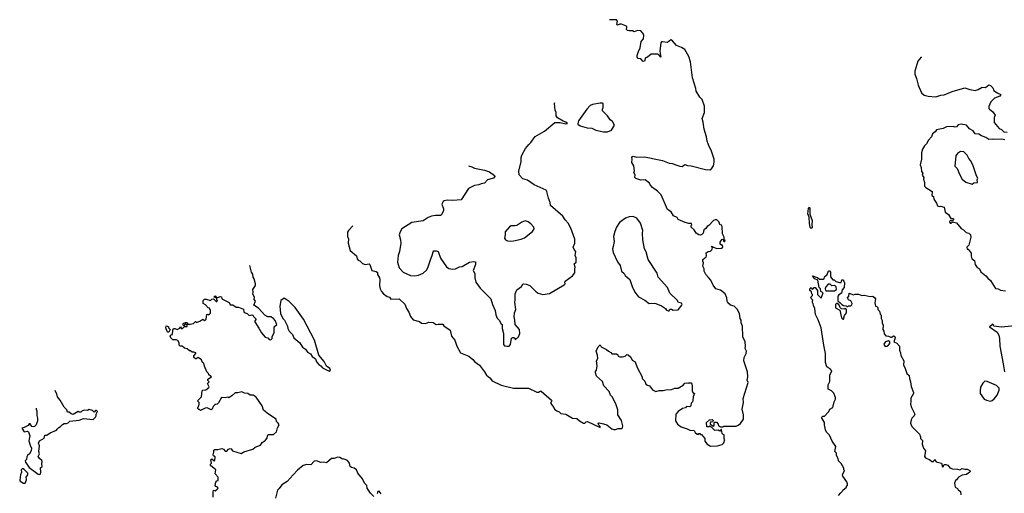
# Model space of a CAD drawing. Extents: x 1678431 to 1860718, y 384618 to 522882.
# Tile 136 of 256: x 1698311 to 1710160, y 508141 to 513844. Entities that reach past the tile are written whole.
import ezdxf

# ---------------------------------------------------------------- set-up
doc = ezdxf.new("R2010")
doc.units = 0

msp = doc.modelspace()

# ---------------------------------------------------------------- linework, layer by layer
at = {"layer": '0CON10XD'}
for points in [[(1702319, 511363), (1702266, 511305), (1702256, 511285), (1702254, 511235), (1702266, 511205), (1702264, 511155), (1702286, 511066), (1702365, 511000), (1702374, 510965), (1702385, 510948), (1702405, 510940), (1702438, 510908), (1702470, 510895), (1702518, 510905), (1702526, 510895), (1702550, 510825), (1702601, 510811), (1702615, 510800), (1702618, 510775), (1702641, 510735), (1702646, 510715), (1702641, 510645), (1702650, 510605), (1702665, 510572), (1702689, 510545), (1702735, 510512), (1702760, 510505), (1702778, 510478), (1702878, 510485), (1702945, 510418), (1702964, 510365), (1702995, 510322), (1703015, 510272), (1703045, 510229), (1703122, 510212), (1703145, 510192), (1703195, 510188), (1703235, 510202), (1703285, 510198), (1703324, 510174), (1703345, 510180), (1703405, 510180), (1703417, 510157), (1703492, 510105), (1703508, 510035), (1703546, 509985), (1703570, 509915), (1703614, 509835), (1703714, 509794), (1703765, 509753), (1703790, 509725), (1703843, 509683), (1703904, 509604), (1703930, 509565), (1703970, 509530), (1703995, 509497), (1704105, 509444), (1704255, 509406), (1704435, 509409), (1704535, 509358), (1704555, 509359), (1704575, 509372), (1704585, 509370), (1704709, 509265), (1704716, 509254), (1704698, 509225), (1704740, 509175), (1704747, 509155), (1704775, 509134), (1704805, 509123), (1704825, 509104), (1704885, 509094), (1704965, 509046), (1705015, 509044), (1705047, 509015), (1705095, 508986), (1705113, 508987), (1705126, 509004), (1705145, 509006), (1705295, 508934), (1705296, 508945), (1705282, 508962), (1705274, 508986), (1705285, 508990), (1705335, 508980), (1705375, 508967), (1705435, 508916), (1705461, 508911), (1705482, 508908), (1705515, 508920), (1705555, 508920), (1705565, 508930), (1705570, 508955), (1705555, 509020), (1705510, 509085), (1705508, 509145), (1705488, 509205), (1705445, 509298), (1705419, 509325), (1705405, 509367), (1705340, 509435), (1705325, 509488), (1705254, 509554), (1705241, 509591), (1705241, 509609), (1705252, 509625), (1705260, 509675), (1705253, 509735), (1705267, 509765), (1705263, 509805), (1705250, 509855), (1705273, 509907), (1705295, 509930), (1705310, 509905), (1705373, 509873), (1705395, 509852), (1705426, 509836), (1705435, 509820), (1705495, 509820), (1705508, 509808), (1705512, 509792), (1705533, 509783), (1705565, 509783), (1705597, 509793), (1705618, 509812), (1705635, 509810), (1705665, 509780), (1705682, 509745), (1705718, 509725), (1705743, 509655), (1705802, 509545), (1705803, 509525), (1705835, 509492), (1705848, 509455), (1705865, 509442), (1705892, 509435), (1705925, 509388), (1705965, 509368), (1706005, 509380), (1706055, 509378), (1706085, 509388), (1706155, 509390), (1706195, 509408), (1706235, 509408), (1706295, 509443), (1706315, 509467), (1706335, 509472), (1706355, 509468), (1706365, 509472), (1706395, 509470), (1706402, 509435), (1706402, 509375), (1706410, 509355), (1706430, 509345), (1706414, 509305), (1706412, 509258), (1706407, 509243), (1706390, 509225), (1706388, 509195), (1706375, 509182), (1706335, 509188), (1706325, 509172), (1706289, 509161), (1706235, 509127), (1706206, 509095), (1706204, 509014), (1706226, 508976), (1706272, 508942), (1706345, 508918), (1706375, 508900), (1706427, 508897), (1706440, 508875), (1706465, 508852), (1706475, 508850), (1706485, 508860), (1706495, 508860), (1706505, 508850), (1706515, 508850), (1706555, 508800), (1706558, 508768), (1706585, 508732), (1706625, 508710), (1706708, 508712), (1706765, 508730), (1706785, 508750), (1706798, 508788), (1706790, 508795), (1706790, 508845), (1706775, 508850), (1706763, 508863), (1706758, 508908), (1706752, 508908), (1706735, 508890), (1706715, 508900), (1706678, 508898), (1706638, 508938), (1706625, 508940), (1706615, 508950), (1706605, 508940), (1706582, 508942), (1706578, 508995), (1706612, 509028), (1706645, 509030), (1706658, 509018), (1706648, 509002), (1706625, 509000), (1706620, 508985), (1706622, 508972), (1706638, 508968), (1706655, 508950), (1706670, 508955), (1706670, 508995), (1706675, 509000), (1706695, 509000), (1706718, 508975), (1706720, 508955), (1706745, 508940), (1706775, 508940), (1706785, 508950), (1706935, 508950), (1706959, 508961), (1706985, 508982), (1707020, 509035), (1707022, 509085), (1707007, 509155), (1707021, 509235), (1707017, 509285), (1707076, 509475), (1707066, 509505), (1707074, 509545), (1707068, 509605), (1707027, 509737), (1707031, 509775), (1707053, 509825), (1707059, 509855), (1707043, 509885), (1707047, 509915), (1707040, 509965), (1707014, 510024), (1707010, 510155), (1706994, 510195), (1706994, 510225), (1706983, 510247), (1706974, 510305), (1706945, 510357), (1706910, 510395), (1706865, 510408), (1706833, 510435), (1706823, 510453), (1706820, 510495), (1706800, 510545), (1706745, 510587), (1706690, 510605), (1706658, 510648), (1706628, 510708), (1706599, 510739), (1706567, 510775), (1706550, 510815), (1706550, 510845), (1706532, 510875), (1706540, 510915), (1706532, 510935), (1706534, 510956), (1706572, 510988), (1706578, 511005), (1706574, 511036), (1706595, 511052), (1706625, 511058), (1706642, 511075), (1706648, 511095), (1706635, 511118), (1706695, 511090), (1706755, 511092), (1706772, 511105), (1706768, 511128), (1706755, 511130), (1706742, 511142), (1706740, 511165), (1706765, 511200), (1706778, 511198), (1706782, 511182), (1706795, 511170), (1706800, 511185), (1706790, 511195), (1706788, 511225), (1706770, 511265), (1706763, 511355), (1706755, 511370), (1706735, 511380), (1706730, 511405), (1706700, 511435), (1706680, 511435), (1706662, 511425), (1706605, 511368), (1706584, 511356), (1706569, 511331), (1706546, 511314), (1706538, 511275), (1706522, 511258), (1706505, 511248), (1706483, 511253), (1706450, 511275), (1706426, 511316), (1706390, 511345), (1706390, 511365), (1706398, 511375), (1706395, 511390), (1706365, 511390), (1706321, 511401), (1706237, 511437), (1706223, 511463), (1706181, 511481), (1706149, 511529), (1706105, 511558), (1706029, 511735), (1705985, 511781), (1705925, 511822), (1705897, 511855), (1705892, 511875), (1705840, 511915), (1705786, 511914), (1705724, 511934), (1705713, 511945), (1705717, 511977), (1705702, 512005), (1705710, 512025), (1705700, 512085), (1705677, 512125), (1705681, 512165), (1705678, 512185), (1705684, 512196), (1705695, 512200), (1705735, 512190), (1705825, 512192), (1705895, 512182), (1705925, 512171), (1706045, 512147), (1706128, 512118), (1706165, 512114), (1706195, 512099), (1706255, 512080), (1706285, 512077), (1706315, 512100), (1706347, 512087), (1706392, 512085), (1706565, 512041), (1706615, 512038), (1706635, 512047), (1706659, 512085), (1706670, 512130), (1706670, 512165), (1706634, 512274), (1706608, 512318), (1706585, 512380), (1706576, 512435), (1706548, 512525), (1706538, 512612), (1706523, 512655), (1706553, 512725), (1706551, 512805), (1706524, 512884), (1706495, 512912), (1706452, 512985), (1706448, 513015), (1706408, 513145), (1706385, 513338), (1706362, 513402), (1706314, 513485), (1706275, 513511), (1706215, 513534), (1706165, 513591), (1706145, 513602), (1706105, 513569), (1706045, 513578), (1706034, 513576), (1706026, 513565), (1706014, 513465), (1706025, 513392), (1706008, 513418), (1705988, 513428), (1705911, 513429), (1705865, 513393), (1705842, 513385), (1705830, 513345), (1705815, 513342), (1705785, 513372), (1705755, 513378), (1705743, 513395), (1705742, 513415), (1705758, 513462), (1705776, 513505), (1705790, 513580), (1705817, 513615), (1705820, 513655), (1705815, 513680), (1705785, 513710), (1705745, 513714), (1705705, 513698), (1705685, 513710), (1705645, 513710), (1705626, 513716), (1705614, 513725), (1705618, 513755), (1705612, 513765), (1705555, 513790), (1705535, 513789), (1705505, 513777), (1705497, 513787), (1705506, 513826), (1705495, 513842), (1705409, 513844)], [(1709164, 513399), (1709161, 513395), (1709121, 513345), (1709082, 513225), (1709085, 513187), (1709105, 513136), (1709125, 513055), (1709164, 512965), (1709195, 512937), (1709245, 512922), (1709335, 512917), (1709395, 512934), (1709435, 512938), (1709532, 512978), (1709685, 513023), (1709745, 513002), (1709809, 512991), (1709845, 513003), (1709895, 513033), (1709932, 513028), (1709975, 513058), (1709995, 513052), (1710024, 513024), (1710035, 512993), (1710075, 512962), (1710117, 512945), (1710116, 512934), (1710105, 512922), (1710042, 512898), (1709998, 512855), (1709975, 512800), (1709974, 512775), (1709980, 512765), (1710018, 512738), (1710050, 512695), (1710040, 512665), (1710040, 512605), (1710100, 512535), (1710125, 512521), (1710154, 512494), (1710195, 512488)], [(1703710, 512085), (1703754, 512074), (1703785, 512056), (1703904, 512034), (1703965, 512014), (1704025, 511970), (1704028, 511955), (1704013, 511937), (1703940, 511915), (1703904, 511876), (1703863, 511867), (1703835, 511854), (1703785, 511849), (1703710, 511810), (1703624, 511676), (1703525, 511667), (1703455, 511670), (1703418, 511662), (1703406, 511654), (1703392, 511625), (1703413, 511565), (1703413, 511547), (1703387, 511495), (1703375, 511487), (1703315, 511486), (1703265, 511477), (1703225, 511461), (1703165, 511424), (1703028, 511402), (1702911, 511325), (1702889, 511291), (1702876, 511255), (1702894, 511195), (1702896, 511155), (1702881, 511055), (1702866, 511005), (1702857, 510925), (1702877, 510855), (1702925, 510803), (1703015, 510763), (1703065, 510759), (1703111, 510768), (1703166, 510794), (1703205, 510830), (1703223, 510857), (1703257, 510963), (1703276, 511005), (1703285, 511050), (1703295, 511062), (1703323, 511063), (1703345, 511052), (1703374, 510973), (1703447, 510867), (1703475, 510850), (1703525, 510840), (1703554, 510844), (1703602, 510868), (1703635, 510873), (1703725, 510923), (1703775, 510933), (1703795, 510928), (1703796, 510895), (1703769, 510825), (1703788, 510788), (1703787, 510735), (1703800, 510685), (1703852, 510612), (1703980, 510485), (1704000, 510415), (1704032, 510342), (1704040, 510290), (1704055, 510252), (1704080, 510225), (1704105, 510182), (1704118, 510175), (1704116, 510125), (1704134, 510065), (1704132, 509935), (1704145, 509919), (1704175, 509912), (1704202, 509915), (1704217, 509933), (1704231, 510009), (1704245, 510019), (1704258, 510018), (1704272, 510005), (1704275, 509990), (1704312, 510025), (1704330, 510065), (1704327, 510115), (1704273, 510175), (1704270, 510225), (1704260, 510265), (1704267, 510315), (1704282, 510355), (1704269, 510445), (1704274, 510466), (1704272, 510545), (1704295, 510590), (1704350, 510630), (1704365, 510658), (1704377, 510663), (1704405, 510661), (1704452, 510642), (1704527, 510567), (1704551, 510551), (1704605, 510536), (1704685, 510549), (1704865, 510650), (1704876, 510665), (1704871, 510685), (1704877, 510695), (1704965, 510760), (1704992, 510795), (1704990, 510845), (1704997, 510865), (1704982, 510905), (1705007, 510925), (1705008, 510975), (1704994, 511005), (1705003, 511055), (1704985, 511078), (1704973, 511105), (1704992, 511155), (1704993, 511203), (1704944, 511335), (1704911, 511395), (1704876, 511435), (1704849, 511479), (1704699, 511605), (1704694, 511645), (1704674, 511695), (1704656, 511775), (1704645, 511792), (1704504, 511854), (1704421, 511911), (1704365, 511930), (1704323, 511975), (1704318, 512022), (1704347, 512135), (1704347, 512183), (1704354, 512215), (1704398, 512295), (1704437, 512343), (1704462, 512365), (1704515, 512436), (1704627, 512503), (1704750, 512605), (1704815, 512607), (1704885, 512590), (1704902, 512595), (1704885, 512610), (1704851, 512621), (1704783, 512663), (1704768, 512685), (1704766, 512725), (1704753, 512753), (1704747, 512835), (1704750, 512848)], [(1705385, 512493), (1705434, 512515), (1705469, 512575), (1705445, 512620), (1705417, 512637), (1705386, 512685), (1705324, 512745), (1705324, 512765), (1705333, 512785), (1705331, 512835), (1705325, 512840), (1705295, 512840), (1705206, 512824), (1705175, 512810), (1705136, 512765), (1705036, 512625), (1705026, 512596), (1705029, 512585), (1705055, 512566), (1705141, 512541), (1705195, 512538), (1705245, 512516), (1705335, 512496), (1705385, 512493)], [(1710165, 512399), (1710125, 512404), (1710035, 512400), (1710015, 512406), (1709975, 512400), (1709937, 512427), (1709885, 512444), (1709854, 512464), (1709811, 512471), (1709786, 512505), (1709741, 512531), (1709704, 512574), (1709642, 512588), (1709605, 512577), (1709584, 512556), (1709568, 512552), (1709545, 512558), (1709465, 512554), (1709425, 512533), (1709345, 512517), (1709327, 512493), (1709295, 512470), (1709284, 512435), (1709249, 512395), (1709225, 512350), (1709198, 512325), (1709177, 512285), (1709163, 512243), (1709164, 512166), (1709147, 512095), (1709160, 512065), (1709162, 512015), (1709178, 511995), (1709173, 511973), (1709190, 511945), (1709188, 511925), (1709200, 511885), (1709200, 511840), (1709214, 511824), (1709293, 511775), (1709288, 511728), (1709308, 511715), (1709313, 511683), (1709343, 511635), (1709355, 511602), (1709375, 511593), (1709393, 511597), (1709438, 511585), (1709448, 511525), (1709489, 511499), (1709515, 511450), (1709542, 511452), (1709550, 511445), (1709550, 511435), (1709542, 511428), (1709535, 511420), (1709512, 511428), (1709502, 511415), (1709510, 511395), (1709517, 511393), (1709535, 511410), (1709585, 511400), (1709640, 511330), (1709668, 511315), (1709702, 511282), (1709735, 511272), (1709752, 511255), (1709758, 511225), (1709732, 511128), (1709710, 511105), (1709713, 511083), (1709725, 511080), (1709762, 511035), (1709762, 510995), (1709770, 510965), (1709800, 510945), (1709808, 510895), (1709835, 510862), (1709863, 510843), (1709877, 510807), (1709939, 510759), (1709961, 510731), (1709992, 510705), (1710055, 510608), (1710085, 510602), (1710115, 510588), (1710175, 510579)], [(1709775, 511864), (1709795, 511878), (1709836, 511884), (1709833, 511915), (1709842, 511935), (1709824, 511964), (1709781, 512095), (1709755, 512148), (1709733, 512173), (1709714, 512215), (1709675, 512253), (1709634, 512256), (1709595, 512233), (1709578, 512205), (1709565, 512080), (1709592, 512052), (1709624, 511975), (1709655, 511924), (1709697, 511887), (1709775, 511864)], [(1707835, 511331), (1707825, 511342), (1707814, 511394), (1707811, 511465), (1707797, 511507), (1707805, 511570), (1707815, 511588), (1707821, 511565), (1707821, 511501), (1707846, 511425), (1707842, 511375), (1707849, 511345), (1707835, 511331)], [(1706115, 510338), (1706125, 510340), (1706135, 510358), (1706155, 510357), (1706175, 510347), (1706235, 510352), (1706280, 510405), (1706282, 510415), (1706275, 510430), (1706241, 510441), (1706225, 510468), (1706135, 510552), (1706105, 510620), (1705996, 510745), (1705983, 510793), (1705876, 510955), (1705849, 511049), (1705831, 511085), (1705809, 511195), (1705804, 511275), (1705811, 511305), (1705780, 511395), (1705736, 511455), (1705695, 511474), (1705645, 511472), (1705601, 511455), (1705529, 511401), (1705494, 511346), (1705472, 511295), (1705458, 511235), (1705464, 511175), (1705453, 511115), (1705444, 511085), (1705452, 511042), (1705505, 510928), (1705538, 510885), (1705554, 510815), (1705585, 510787), (1705597, 510765), (1705654, 510714), (1705681, 510631), (1705714, 510565), (1705758, 510508), (1705836, 510466), (1705885, 510428), (1705945, 510431), (1705965, 510426), (1706035, 510397), (1706082, 510365), (1706095, 510348), (1706115, 510338)], [(1704215, 511176), (1704255, 511182), (1704345, 511202), (1704385, 511219), (1704483, 511295), (1704502, 511325), (1704498, 511348), (1704464, 511385), (1704430, 511410), (1704395, 511421), (1704355, 511408), (1704295, 511366), (1704275, 511361), (1704225, 511363), (1704205, 511350), (1704152, 511288), (1704154, 511255), (1704146, 511215), (1704157, 511195), (1704181, 511181), (1704215, 511176)], [(1700638, 508095), (1700638, 508155), (1700645, 508180), (1700665, 508172), (1700689, 508191), (1700698, 508205), (1700688, 508218), (1700673, 508223), (1700662, 508235), (1700673, 508277), (1700685, 508290), (1700700, 508295), (1700698, 508335), (1700662, 508375), (1700670, 508425), (1700608, 508475), (1700608, 508492), (1700620, 508505), (1700612, 508545), (1700622, 508558), (1700652, 508532), (1700660, 508535), (1700662, 508582), (1700643, 508593), (1700638, 508605), (1700648, 508635), (1700648, 508662), (1700661, 508669), (1700695, 508668), (1700745, 508680), (1700763, 508673), (1700785, 508650), (1700805, 508650), (1700825, 508672), (1700845, 508680), (1700855, 508678), (1700873, 508653), (1700975, 508622), (1701008, 508642), (1701116, 508674), (1701145, 508698), (1701207, 508723), (1701230, 508755), (1701265, 508777), (1701289, 508805), (1701292, 508835), (1701301, 508849), (1701365, 508849), (1701400, 508880), (1701412, 508928), (1701433, 508965), (1701423, 508985), (1701403, 509005), (1701396, 509036), (1701304, 509094), (1701244, 509144), (1701228, 509195), (1701155, 509300), (1701120, 509325), (1701083, 509323), (1701055, 509343), (1701015, 509348), (1700985, 509362), (1700935, 509352), (1700905, 509353), (1700862, 509315), (1700827, 509293), (1700815, 509298), (1700785, 509290), (1700740, 509295), (1700705, 509232), (1700686, 509214), (1700668, 509212), (1700657, 509203), (1700640, 509185), (1700626, 509154), (1700615, 509148), (1700565, 509169), (1700544, 509166), (1700485, 509140), (1700475, 509150), (1700465, 509150), (1700450, 509165), (1700467, 509193), (1700472, 509215), (1700470, 509235), (1700452, 509255), (1700498, 509305), (1700508, 509375), (1700515, 509382), (1700552, 509388), (1700588, 509415), (1700592, 509425), (1700572, 509465), (1700590, 509485), (1700575, 509500), (1700573, 509515), (1700620, 509545), (1700585, 509570), (1700582, 509585), (1700562, 509605), (1700533, 509673), (1700527, 509707), (1700510, 509715), (1700499, 509749), (1700457, 509777), (1700435, 509762), (1700425, 509762), (1700408, 509775), (1700407, 509795), (1700432, 509825), (1700430, 509835), (1700405, 509842), (1700385, 509840), (1700367, 509857), (1700355, 509858), (1700325, 509882), (1700295, 509890), (1700265, 509912), (1700240, 509915), (1700230, 509925), (1700228, 509955), (1700215, 509980), (1700195, 509988), (1700155, 509990), (1700128, 510015), (1700120, 510035), (1700132, 510048), (1700150, 510055), (1700152, 510105), (1700163, 510127), (1700177, 510127), (1700205, 510112), (1700238, 510132), (1700245, 510150), (1700252, 510132), (1700265, 510122), (1700295, 510150), (1700325, 510150), (1700328, 510168), (1700315, 510180), (1700302, 510178), (1700285, 510160), (1700280, 510165), (1700280, 510185), (1700305, 510200), (1700328, 510198), (1700335, 510180), (1700362, 510178), (1700402, 510188), (1700425, 510210), (1700433, 510203), (1700445, 510203), (1700480, 510215), (1700515, 510238), (1700535, 510222), (1700555, 510240), (1700562, 510295), (1700575, 510300), (1700585, 510290), (1700605, 510310), (1700607, 510343), (1700595, 510370), (1700580, 510375), (1700545, 510410), (1700520, 510425), (1700520, 510465), (1700535, 510478), (1700555, 510480), (1700605, 510462), (1700625, 510480), (1700642, 510482), (1700675, 510450), (1700685, 510450), (1700690, 510465), (1700683, 510473), (1700680, 510500), (1700655, 510500), (1700652, 510508), (1700665, 510518), (1700680, 510500), (1700695, 510498), (1700725, 510510), (1700738, 510508), (1700742, 510482), (1700830, 510440), (1700845, 510412), (1700875, 510410), (1700915, 510382), (1700945, 510382), (1701005, 510358), (1701010, 510325), (1701023, 510313), (1701050, 510305), (1701073, 510283), (1701105, 510292), (1701118, 510288), (1701125, 510270), (1701157, 510237), (1701142, 510218), (1701142, 510205), (1701190, 510130), (1701222, 510072), (1701265, 510022), (1701295, 510012), (1701315, 509992), (1701332, 509988), (1701348, 510005), (1701348, 510025), (1701372, 510078), (1701373, 510145), (1701407, 510175), (1701384, 510224), (1701365, 510247), (1701335, 510268), (1701295, 510268), (1701260, 510285), (1701185, 510370), (1701130, 510405), (1701148, 510455), (1701132, 510475), (1701138, 510505), (1701118, 510538), (1701122, 510565), (1701117, 510595), (1701148, 510645), (1701148, 510665), (1701133, 510725), (1701120, 510745), (1701115, 510782), (1701100, 510805), (1701081, 510885)], [(1708166, 508114), (1708191, 508149), (1708210, 508165), (1708215, 508180), (1708260, 508215), (1708260, 508225), (1708272, 508238), (1708272, 508255), (1708265, 508280), (1708217, 508347), (1708214, 508366), (1708238, 508415), (1708230, 508425), (1708230, 508445), (1708195, 508500), (1708163, 508533), (1708162, 508562), (1708142, 508595), (1708140, 508625), (1708122, 508645), (1708132, 508705), (1708089, 508769), (1708055, 508842), (1708019, 508879), (1708007, 508907), (1707997, 508965), (1707998, 508995), (1707962, 509055), (1707975, 509070), (1707995, 509070), (1708050, 509125), (1708060, 509155), (1708098, 509175), (1708113, 509245), (1708129, 509275), (1708128, 509295), (1708107, 509347), (1708082, 509375), (1708042, 509395), (1708041, 509449), (1708061, 509489), (1708060, 509565), (1708083, 509615), (1708065, 509640), (1708038, 509655), (1708024, 509665), (1708007, 509715), (1708010, 509825), (1707987, 509927), (1707956, 510135), (1707921, 510231), (1707886, 510295), (1707880, 510365), (1707863, 510403), (1707860, 510425), (1707850, 510435), (1707850, 510455), (1707857, 510467), (1707838, 510485), (1707830, 510505), (1707850, 510525), (1707850, 510535), (1707842, 510542), (1707838, 510568), (1707820, 510585), (1707820, 510605), (1707835, 510620), (1707842, 510602), (1707855, 510600), (1707872, 510618), (1707885, 510620), (1707912, 510585), (1707910, 510535), (1707958, 510492), (1707980, 510555), (1707952, 510572), (1707947, 510605), (1707931, 510621), (1707916, 510706), (1707880, 510725), (1707850, 510755), (1707855, 510760), (1707885, 510747), (1707912, 510742), (1707935, 510719), (1707985, 510718), (1707992, 510725), (1707995, 510750), (1708030, 510775), (1708045, 510820), (1708055, 510820), (1708068, 510805), (1708068, 510748), (1708095, 510712), (1708112, 510712), (1708133, 510693), (1708175, 510680), (1708195, 510680), (1708205, 510710), (1708215, 510710), (1708230, 510695), (1708237, 510675), (1708232, 510618), (1708208, 510592), (1708200, 510550), (1708167, 510533), (1708157, 510515), (1708158, 510458), (1708186, 510436), (1708203, 510413), (1708225, 510402), (1708255, 510400), (1708265, 510390), (1708275, 510390), (1708285, 510400), (1708315, 510400), (1708325, 510410), (1708330, 510425), (1708315, 510460), (1708285, 510470), (1708272, 510495), (1708288, 510515), (1708295, 510550), (1708345, 510530), (1708365, 510538), (1708405, 510540), (1708445, 510522), (1708475, 510528), (1708545, 510513), (1708576, 510516), (1708602, 510495), (1708608, 510485), (1708602, 510435), (1708610, 510395), (1708625, 510390), (1708637, 510377), (1708640, 510355), (1708660, 510335), (1708668, 510298), (1708678, 510285), (1708680, 510245), (1708692, 510222), (1708692, 510195), (1708702, 510165), (1708700, 510115), (1708712, 510092), (1708713, 510063), (1708736, 510036), (1708765, 510034), (1708795, 510020), (1708808, 510022), (1708825, 510038), (1708840, 510035), (1708848, 510015), (1708830, 509965), (1708865, 509948), (1708897, 509915), (1708897, 509865), (1708910, 509835), (1708915, 509800), (1708949, 509735), (1708947, 509685), (1708963, 509655), (1708986, 509586), (1709015, 509560), (1709018, 509525), (1709032, 509485), (1709038, 509428), (1709068, 509355), (1709068, 509345), (1709034, 509286), (1709034, 509246), (1709032, 509215), (1709042, 509175), (1709082, 509095), (1709077, 509075), (1709051, 509049), (1709039, 509025), (1709030, 508985), (1709048, 508948), (1709138, 508855), (1709152, 508822), (1709153, 508803), (1709177, 508777), (1709170, 508735), (1709188, 508685), (1709212, 508655), (1709200, 508585), (1709214, 508564), (1709258, 508548), (1709287, 508523), (1709310, 508525), (1709315, 508540), (1709328, 508548), (1709330, 508535), (1709342, 508522), (1709403, 508503), (1709415, 508460), (1709430, 508465), (1709430, 508475), (1709442, 508488), (1709455, 508490), (1709479, 508479), (1709505, 508450), (1709535, 508438), (1709595, 508434), (1709625, 508423), (1709655, 508440), (1709685, 508431), (1709715, 508432), (1709744, 508415), (1709748, 508405), (1709744, 508395), (1709705, 508367), (1709655, 508360), (1709607, 508335), (1709585, 508302), (1709572, 508295), (1709560, 508265), (1709570, 508215), (1709595, 508200), (1709604, 508184), (1709634, 508164), (1709638, 508125)], [(1708015, 510578), (1708115, 510580), (1708140, 510595), (1708137, 510627), (1708122, 510642), (1708085, 510640), (1708065, 510660), (1708042, 510658), (1708012, 510628), (1708003, 510607), (1708008, 510585), (1708015, 510578)], [(1702035, 509613), (1702050, 509625), (1702042, 509645), (1702004, 509674), (1701975, 509730), (1701910, 509805), (1701858, 509985), (1701727, 510237), (1701625, 510380), (1701555, 510451), (1701495, 510490), (1701452, 510465), (1701443, 510395), (1701450, 510305), (1701476, 510246), (1701498, 510225), (1701533, 510155), (1701538, 510125), (1701555, 510092), (1701592, 510052), (1701611, 510015), (1701682, 509952), (1701715, 509902), (1701749, 509879), (1701775, 509842), (1701809, 509819), (1701830, 509790), (1701869, 509759), (1701882, 509725), (1701911, 509691), (1701935, 509678), (1701954, 509654), (1702035, 509613)], [(1708225, 510240), (1708238, 510282), (1708260, 510315), (1708260, 510355), (1708245, 510370), (1708235, 510360), (1708202, 510362), (1708188, 510375), (1708169, 510409), (1708145, 510430), (1708130, 510415), (1708130, 510375), (1708180, 510345), (1708202, 510255), (1708215, 510240), (1708225, 510240)], [(1700105, 510080), (1700095, 510080), (1700085, 510090), (1700070, 510135), (1700073, 510157), (1700090, 510155), (1700100, 510145), (1700100, 510135), (1700120, 510115), (1700105, 510080)], [(1710325, 510161), (1710125, 510144), (1710033, 510153), (1710030, 510165), (1710015, 510180), (1710010, 510165), (1709982, 510145), (1710075, 510080), (1710096, 510045), (1710104, 510005), (1710106, 509915), (1710145, 509700), (1710164, 509605)], [(1708725, 509910), (1708745, 509912), (1708766, 509924), (1708782, 509945), (1708782, 509965), (1708766, 509976), (1708730, 509965), (1708713, 509947), (1708712, 509935), (1708725, 509910)], [(1709995, 509253), (1710015, 509260), (1710040, 509280), (1710073, 509325), (1710098, 509385), (1710097, 509407), (1710065, 509440), (1709955, 509489), (1709925, 509490), (1709902, 509468), (1709875, 509420), (1709868, 509385), (1709870, 509345), (1709916, 509276), (1709944, 509264), (1709995, 509253)], [(1698509, 509165), (1698510, 509155), (1698517, 509135), (1698517, 509077), (1698527, 509045), (1698527, 509015), (1698508, 508965), (1698488, 508945), (1698471, 508941), (1698457, 508947), (1698435, 508978), (1698425, 508978), (1698411, 508959), (1698365, 508932), (1698338, 508925), (1698365, 508883), (1698405, 508890), (1698415, 508880), (1698431, 508835), (1698420, 508775), (1698435, 508720), (1698452, 508685), (1698447, 508653), (1698428, 508615), (1698404, 508596), (1698395, 508580), (1698392, 508548), (1698378, 508532), (1698380, 508515), (1698425, 508453), (1698535, 508372), (1698555, 508370), (1698562, 508375), (1698566, 508395), (1698563, 508447), (1698580, 508465), (1698578, 508495), (1698583, 508525), (1698578, 508538), (1698550, 508560), (1698532, 508585), (1698550, 508615), (1698542, 508645), (1698548, 508715), (1698538, 508745), (1698548, 508772), (1698606, 508804), (1698615, 508840), (1698637, 508843), (1698679, 508871), (1698755, 508900), (1698760, 508915), (1698780, 508935), (1698800, 508945), (1698825, 508972), (1698845, 508982), (1698875, 508982), (1698895, 508992), (1698915, 509012), (1699025, 509023), (1699077, 509043), (1699195, 509030), (1699225, 509060), (1699232, 509075), (1699230, 509095), (1699248, 509125), (1699235, 509140), (1699225, 509140), (1699205, 509120), (1699188, 509138), (1699145, 509150), (1699125, 509138), (1699085, 509142), (1699058, 509132), (1699045, 509120), (1699025, 509120), (1699014, 509126), (1698955, 509092), (1698929, 509099), (1698905, 509118), (1698885, 509120), (1698880, 509145), (1698845, 509178), (1698796, 509265), (1698766, 509305), (1698758, 509338), (1698736, 509376), (1698733, 509377)], [(1702572, 508105), (1702532, 508145), (1702494, 508204), (1702488, 508235), (1702462, 508265), (1702437, 508315), (1702382, 508385), (1702363, 508425), (1702336, 508446), (1702303, 508453), (1702286, 508465), (1702278, 508505), (1702255, 508538), (1702206, 508556), (1702195, 508552), (1702162, 508572), (1702135, 508576), (1702095, 508560), (1702065, 508562), (1702005, 508510), (1701965, 508516), (1701935, 508513), (1701881, 508531), (1701855, 508527), (1701816, 508484), (1701765, 508490), (1701722, 508475), (1701655, 508422), (1701602, 508365), (1701528, 508285), (1701466, 508245), (1701435, 508198), (1701412, 508178), (1701388, 508082)], [(1698375, 508262), (1698392, 508305), (1698387, 508335), (1698407, 508363), (1698408, 508385), (1698365, 508428), (1698345, 508439), (1698330, 508425), (1698332, 508395), (1698320, 508365), (1698311, 508301), (1698317, 508287), (1698355, 508262), (1698375, 508262)], [(1702662, 508135), (1702635, 508167), (1702622, 508165), (1702612, 508135)]]:
    msp.add_lwpolyline(points, dxfattribs=at)

doc.saveas('drawing.dxf')
